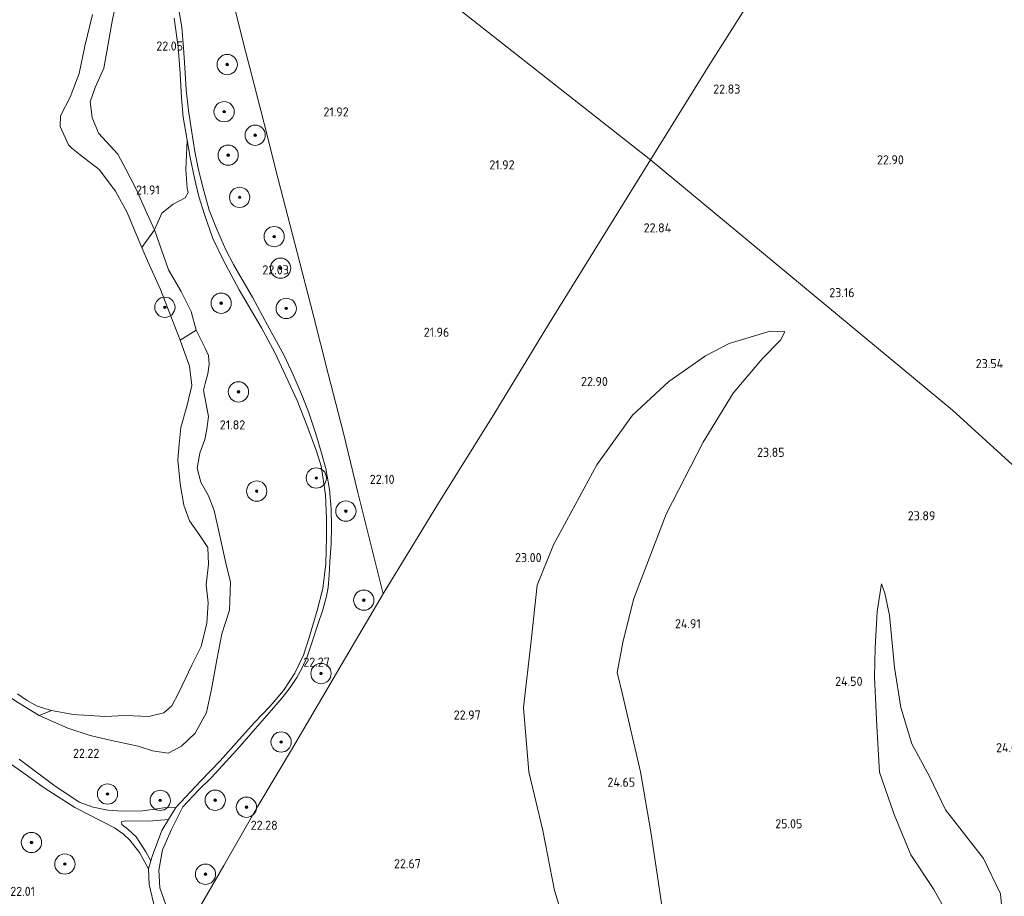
# Model space of a CAD drawing. Header units: metres. Extents: x 185049 to 189876, y 349292 to 352302.
# Tile 89 of 256: x 188333 to 188527, y 350192 to 350365. Entities that reach past the tile are written whole.
import ezdxf
from ezdxf.enums import TextEntityAlignment as Align

# ---------------------------------------------------------------- set-up
doc = ezdxf.new("R2010")
doc.units = ezdxf.units.M
for name, color, linetype, lineweight in [('B-WE-GR-BOOM-S', 90, 'Continuous', 25), ('B-WE-GR-GRAS-GV', 60, 'Continuous', 13), ('B-WE-GW-TALUD_KRUIN-G', 90, 'Continuous', 18), ('B-WE-GW-TALUD_TEEN-G', 90, 'Continuous', 18), ('B-WE-IE-TERREINAFSCHEIDING_KUNSTMATIG_HEKWERK-G', 20, 'IE-TERREINAFSCHEIDING-KUNSTMATIG', 18), ('B-WE-OG-TERREIN_GROEN-GV', 7, 'Continuous', 18), ('B-WE-OG-WATER_POEL-GV', 7, 'Continuous', 18), ('B-WE-VH-ONVERHARD-GV', 252, 'Continuous', 18), ('B-WE-VH-VERHARDING_HALFVERHARDING-GV', 252, 'Continuous', 18), ('X-XX-AL-HOOGTELABEL-S', 7, 'Continuous', 25)]:
    doc.layers.add(name, color=color, linetype=linetype, lineweight=lineweight)
doc.styles.add('NLCS-ISO-ANNOTATIVE-T18', font='NLCS-ISO.ttf', dxfattribs={"height": 1.8})
doc.linetypes.add('IE-TERREINAFSCHEIDING-KUNSTMATIG', pattern='A,4,[82,NLCS.SHX,S=0.75,R=90,X=0,Y=0],4,-2', length=10)

# ---------------------------------------------------------------- blocks, each defined once
blk = doc.blocks.new('SAL-HOOGTELABEL-SO')
at = {"color": 0, "linetype": 'ByBlock', "lineweight": -2, "style": 'NLCS-ISO-ANNOTATIVE-T18'}
blk.add_attdef('HOOGTE', text='', height=1.8, dxfattribs=at).set_placement((2.79, 0), align=Align.RIGHT)
blk = doc.blocks.new('SGR-BOOM_01-SO')
at = {"linetype": 'ByBlock', "lineweight": 18}
h = blk.add_hatch(color=0, dxfattribs=at)
h.dxf.hatch_style = 1
edge = h.paths.add_edge_path()
edge.add_arc((0, 0), 0.25, 0, 360)
at = {"color": 0, "linetype": 'ByBlock', "lineweight": 18}
for radius in [2, 0.25]:
    blk.add_circle((0, 0), radius, dxfattribs=at)

msp = doc.modelspace()

# ---------------------------------------------------------------- linework, layer by layer
at = {"layer": 'B-WE-GR-GRAS-GV'}
for points in [[(188553.129, 350255.418, 23.772), (188517.006, 350288.352, 23.772), (188457.434, 350337.664, 22.712), (188469.441, 350357.09, 22.894), (188481.783, 350376.576, 22.868), (188491.309, 350392.498, 23.027), (188493.067, 350395.326, 23.027), (188494.459, 350397.058, 23.027), (188495.767, 350395.979, 23.027), (188498.889, 350393.178, 22.921), (188503.987, 350388.968, 22.978), (188509.904, 350384.298, 22.959), (188517.45, 350378.233, 22.663), (188526.523, 350370.777, 22.614), (188545.606, 350355.082, 22.819)], [(188401.827, 350381.491, 21.875), (188457.434, 350337.664, 22.712), (188437.301, 350305.202, 22.542), (188426.686, 350287.819, 22.538), (188415.594, 350269.996, 22.481), (188404.671, 350252.118, 22.415), (188402.487, 350261.088, 22.3), (188399.627, 350272.364, 22.211), (188396.841, 350283.77, 22.119), (188393.873, 350295.486, 21.992), (188390.884, 350307.175, 21.992), (188387.727, 350319.411, 22.038), (188385.406, 350328.324, 22.061), (188383.545, 350335.636, 22.015), (188381.803, 350342.587, 22.015), (188379.295, 350352.288, 22.023), (188377.111, 350360.899, 22.019), (188375.066, 350369.123, 22.003)], [(188481.783, 350376.576, 22.868), (188469.441, 350357.09, 22.894), (188457.434, 350337.664, 22.712), (188401.827, 350381.491, 21.875)], [(188375.066, 350369.123, 22.003), (188377.111, 350360.899, 22.019), (188379.295, 350352.288, 22.023), (188381.803, 350342.587, 22.015), (188383.545, 350335.636, 22.015), (188385.406, 350328.324, 22.061), (188387.727, 350319.411, 22.038), (188390.884, 350307.175, 21.992), (188393.873, 350295.486, 21.992), (188396.841, 350283.77, 22.119), (188399.627, 350272.364, 22.211), (188402.487, 350261.088, 22.3), (188404.671, 350252.118, 22.415), (188396.635, 350238.381, 22.334), (188386.785, 350221.71, 22.277), (188379.984, 350210.222, 22.28), (188373.276, 350198.584, 22.315), (188367.967, 350189.34, 22.261)], [(188361.828, 350190.767, 22.27), (188360.609, 350194.164, 22.27), (188360.462, 350197.61, 22.27), (188361.197, 350201.663, 22.27), (188362.958, 350205.673, 22.285), (188365.183, 350210.149, 22.3), (188368.255, 350213.39, 22.292), (188370.793, 350215.833, 22.273), (188373.725, 350219.026, 22.219), (188376.409, 350222.026, 22.173), (188379.434, 350225.506, 22.173), (188382.688, 350229.211, 22.15), (188384.794, 350231.6, 22.157), (188386.352, 350233.638, 22.207), (188387.639, 350235.592, 22.234), (188388.664, 350237.374, 22.246), (188389.708, 350239.716, 22.288), (188390.656, 350242.686, 22.354), (188391.794, 350246.078, 22.4), (188392.772, 350248.931, 22.388), (188393.524, 350251.627, 22.354), (188393.855, 350253.395, 22.357), (188394.027, 350255.887, 22.369), (188394.176, 350258.517, 22.354), (188394.467, 350261.919, 22.303), (188394.496, 350265.403, 22.3), (188394.463, 350268.897, 22.238), (188394.108, 350272.657, 22.219), (188393.404, 350276.847, 22.219), (188392.465, 350280.128, 22.161), (188391.383, 350283.674, 22.15), (188390.029, 350287.813, 22.157), (188388.787, 350291.016, 22.119), (188386.962, 350295.325, 22.073), (188385.075, 350299.229, 22.08), (188381.892, 350305.12, 22.069), (188378.901, 350310.608, 22.111), (188376.853, 350314.105, 22.13), (188375.163, 350317.072, 22.138), (188373.657, 350319.967, 22.123), (188371.795, 350324.16, 22.115), (188370.367, 350327.794, 22.08), (188369.301, 350331.547, 22.065), (188368.263, 350335.714, 22.092), (188367.568, 350339.311, 22.107), (188366.896, 350343.519, 22.134), (188366.279, 350347.41, 22.161), (188365.855, 350351.473, 22.184), (188365.578, 350355.924, 22.157), (188365.313, 350359.779, 22.173), (188364.99, 350363.86, 22.165), (188364.487, 350366.859, 22.173)], [(188332.738, 350230.636, 21.903), (188336.809, 350228.136, 21.911), (188342.516, 350225.604, 21.946), (188346.926, 350224.191, 22.03), (188351.135, 350223.18, 22.096), (188356.345, 350222.089, 22.1), (188359.21, 350221.182, 22.096), (188362.29, 350220.705, 22.1), (188364.908, 350222.056, 22.1), (188367.619, 350224.624, 22.103), (188369.854, 350228.696, 22.061), (188370.824, 350233.306, 21.999), (188371.908, 350239.099, 21.965), (188372.891, 350244.201, 21.892), (188374.355, 350248.917, 21.853), (188374.551, 350254.447, 21.853), (188373.527, 350258.751, 21.842), (188372.5, 350263.586, 21.68), (188371.374, 350268.529, 21.672), (188370.234, 350271.429, 21.703), (188368.752, 350274.141, 21.692), (188367.996, 350276.877, 21.676), (188368.547, 350279.867, 21.711), (188369.549, 350282.518, 21.776), (188369.88, 350284.567, 21.846), (188370.252, 350287.09, 21.846), (188369.281, 350292.258, 21.761), (188369.553, 350293.579, 21.772), (188370.119, 350295.482, 21.784), (188370.378, 350297.382, 21.807), (188370.247, 350299.113, 21.815), (188369.559, 350300.563, 21.822), (188367.809, 350304.11, 21.846), (188366.815, 350307.775, 21.838), (188364.852, 350311.722, 21.838), (188362.359, 350315.996, 21.769), (188361.349, 350318.807, 21.711), (188359.582, 350323.875, 21.703), (188361.064, 350327.161, 21.883), (188363.296, 350328.959, 21.959), (188365.645, 350330.175, 21.989), (188366.225, 350331.224, 21.982), (188366.036, 350332.132, 21.989), (188365.748, 350335.764, 21.997), (188366.061, 350341.54, 22.065), (188366.647, 350338.174, 22.065), (188367.49, 350334.09, 22.08), (188368.32, 350330.456, 22.069), (188369.438, 350326.929, 22.065), (188371.104, 350322.155, 22.084), (188373.126, 350317.975, 22.088), (188376.317, 350312.061, 22.084), (188378.702, 350307.901, 22.1), (188380.696, 350304.559, 22.092), (188383.295, 350299.671, 22.065), (188385.97, 350294.083, 22.076), (188387.727, 350290.266, 22.08), (188389.662, 350285.369, 22.123), (188391.575, 350280.275, 22.169), (188392.44, 350277.318, 22.169), (188392.87, 350274.729, 22.176), (188393.332, 350271.648, 22.223), (188393.512, 350266.876, 22.273), (188393.544, 350263.26, 22.288), (188393.387, 350258.06, 22.311), (188392.761, 350253.137, 22.307), (188391.663, 350248.851, 22.357), (188390.107, 350243.484, 22.342), (188388.997, 350240.005, 22.323), (188387.289, 350236.502, 22.253), (188385.044, 350233.05, 22.203), (188382.372, 350229.973, 22.15), (188379.302, 350226.751, 22.157), (188376.277, 350223.416, 22.146), (188372.565, 350219.22, 22.176), (188368.686, 350215.169, 22.269), (188363.785, 350210, 22.3), (188361.437, 350209.902, 22.265), (188357.274, 350209.363, 22.26), (188353.251, 350209.26, 22.285), (188350.366, 350209.487, 22.321), (188347.464, 350210.073, 22.331), (188344.717, 350211.049, 22.321), (188339.735, 350214.421, 22.387), (188332.877, 350219.505, 22.245)], [(188367.967, 350189.34, 22.261), (188373.276, 350198.584, 22.315), (188379.984, 350210.222, 22.28), (188386.785, 350221.71, 22.277), (188396.635, 350238.381, 22.334), (188404.671, 350252.118, 22.415), (188415.594, 350269.996, 22.481), (188426.686, 350287.819, 22.538), (188437.301, 350305.202, 22.542), (188457.434, 350337.664, 22.712), (188517.006, 350288.352, 23.772), (188553.129, 350255.418, 23.772)], [(188440.453, 350187.236, 23.193), (188438.499, 350193.625, 23.215), (188436.187, 350205.438, 23.133), (188433.413, 350217.019, 23.2), (188432.391, 350229.688, 23.133), (188433.907, 350242.826, 23.118), (188435.059, 350253.838, 23.118), (188438.272, 350261.809, 23.163), (188446.845, 350277.548, 23.155), (188453.862, 350287.374, 23.155), (188461.025, 350294.015, 23.148), (188468.261, 350299.064, 23.163), (188472.918, 350301.475, 23.268), (188481.037, 350303.894, 23.268), (188483.923, 350303.786, 23.305), (188483.05, 350302.145, 23.365), (188479.503, 350298.49, 23.508), (188473.749, 350291.667, 23.703), (188467.816, 350282.051, 23.875), (188460.509, 350267.816, 24.28), (188454.107, 350251.228, 24.677), (188452.003, 350242.821, 24.947), (188450.864, 350236.587, 24.94), (188451.936, 350232.019, 25.067), (188455.433, 350217.024, 25.052), (188457.492, 350205.164, 25.12), (188460.095, 350187.559, 25.09)], [(188460.095, 350187.559, 25.09), (188457.492, 350205.164, 25.12), (188455.433, 350217.024, 25.052), (188451.936, 350232.019, 25.067), (188450.864, 350236.587, 24.94), (188452.003, 350242.821, 24.947), (188454.107, 350251.228, 24.677), (188460.509, 350267.816, 24.28), (188467.816, 350282.051, 23.875), (188473.749, 350291.667, 23.703), (188479.503, 350298.49, 23.508), (188483.05, 350302.145, 23.365), (188483.923, 350303.786, 23.305), (188481.037, 350303.894, 23.268), (188472.918, 350301.475, 23.268), (188468.261, 350299.064, 23.163), (188461.025, 350294.015, 23.148), (188453.862, 350287.374, 23.155), (188446.845, 350277.548, 23.155), (188438.272, 350261.809, 23.163), (188435.059, 350253.838, 23.118), (188433.907, 350242.826, 23.118), (188432.391, 350229.688, 23.133), (188433.413, 350217.019, 23.2), (188436.187, 350205.438, 23.133), (188438.499, 350193.625, 23.215), (188440.453, 350187.236, 23.193)], [(188515.857, 350189.235, 24.955), (188513.307, 350193.845, 24.925), (188508.79, 350200.644, 25.007), (188505.471, 350208.576, 24.857), (188502.613, 350216.971, 24.565), (188502.084, 350225.995, 24.347), (188501.6, 350235.689, 24.227), (188501.702, 350241.459, 24.212), (188502.147, 350248.616, 24.167), (188503.012, 350254.065, 24.122), (188503.616, 350252.266, 24.13), (188504.572, 350247.929, 24.07), (188505.543, 350237.59, 24.107), (188506.807, 350229.699, 24.092), (188508.947, 350222.526, 24.122), (188512.448, 350216.117, 24.137), (188515.625, 350209.523, 24.16), (188523.08, 350199.938, 24.092), (188526.466, 350192.952, 24.182), (188526.868, 350188.66, 24.22)], [(188526.868, 350188.66, 24.22), (188526.466, 350192.952, 24.182), (188523.08, 350199.938, 24.092), (188515.625, 350209.523, 24.16), (188512.448, 350216.117, 24.137), (188508.947, 350222.526, 24.122), (188506.807, 350229.699, 24.092), (188505.543, 350237.59, 24.107), (188504.572, 350247.929, 24.07), (188503.616, 350252.266, 24.13), (188503.012, 350254.065, 24.122), (188502.147, 350248.616, 24.167), (188501.702, 350241.459, 24.212), (188501.6, 350235.689, 24.227), (188502.084, 350225.995, 24.347), (188502.613, 350216.971, 24.565), (188505.471, 350208.576, 24.857), (188508.79, 350200.644, 25.007), (188513.307, 350193.845, 24.925), (188515.857, 350189.235, 24.955)], [(188332.554, 350232.395, 21.014), (188334.45, 350231.074, 21.014), (188336.478, 350229.986, 21.014), (188339.243, 350229.145, 21.014), (188336.809, 350228.136, 21.911), (188332.738, 350230.636, 21.903)], [(188327.056, 350221.503, 22.245), (188333.6, 350216.886, 22.27), (188337.818, 350213.855, 22.28), (188343.877, 350209.986, 22.291), (188351.668, 350205.997, 22.265), (188353.496, 350204.738, 22.265), (188354.746, 350203.571, 22.26), (188356.638, 350201.112, 22.265), (188358.424, 350197.888, 22.27), (188358.524, 350194.814, 22.255), (188359.653, 350190.067, 22.24), (188361.197, 350186.857, 22.225), (188363.765, 350183.835, 22.27), (188362.908, 350182.857, 22.327), (188358.624, 350178.486, 22.092), (188350.364, 350179.657, 22.023), (188343.003, 350181.754, 21.973), (188339.058, 350183.062, 21.822), (188336.015, 350183.862, 21.788), (188333.468, 350183.54, 21.749), (188330.604, 350181.886, 21.745)]]:
    msp.add_polyline3d(points, dxfattribs=at)
for points in [[(188367.809, 350304.11, 21.846), (188364.678, 350302.127, 21.014), (188362.801, 350306.843, 21.014), (188360.799, 350312.11, 21.014), (188358.207, 350317.779, 21.014), (188357.099, 350320.38, 21.014), (188359.582, 350323.875, 21.703), (188361.349, 350318.807, 21.711), (188362.359, 350315.996, 21.769), (188364.852, 350311.722, 21.838), (188366.815, 350307.775, 21.838)], [(188362.349, 350207.636, 22.292), (188361.014, 350205.439, 22.331), (188359.163, 350200.544, 22.27), (188358.869, 350199.49, 22.282), (188357.88, 350201.254, 22.275), (188356.001, 350204.212, 22.28), (188354.345, 350205.737, 22.29), (188353.126, 350206.654, 22.29), (188353.063, 350207.153, 22.285), (188353.795, 350207.373, 22.285), (188358.442, 350207.321, 22.275)]]:
    msp.add_polyline3d(points, close=True, dxfattribs=at)
at = {"layer": 'B-WE-GW-TALUD_KRUIN-G'}
for points in [[(188355.99, 350331.907, 21.822), (188353.952, 350335.836, 21.765), (188352.364, 350338.837, 21.811), (188350.146, 350341.257, 21.795), (188348.565, 350342.952, 21.769), (188347.309, 350346.024, 21.73), (188346.895, 350349.16, 21.699), (188347.874, 350351.946, 21.634), (188349.609, 350355.74, 21.638), (188350.198, 350359.061, 21.692), (188351.265, 350365.022, 21.834), (188351.845, 350367.856, 21.899), (188352.833, 350371.086, 21.98)], [(188342.516, 350225.604, 21.946), (188346.926, 350224.191, 22.03), (188351.135, 350223.18, 22.096), (188356.345, 350222.089, 22.1), (188359.21, 350221.182, 22.096), (188362.29, 350220.705, 22.1), (188364.908, 350222.056, 22.1), (188367.619, 350224.624, 22.103), (188369.854, 350228.696, 22.061), (188370.824, 350233.306, 21.999), (188371.908, 350239.099, 21.965), (188372.891, 350244.201, 21.892), (188374.355, 350248.917, 21.853), (188374.551, 350254.447, 21.853), (188373.527, 350258.751, 21.842), (188372.5, 350263.586, 21.68), (188371.374, 350268.529, 21.672), (188370.234, 350271.429, 21.703), (188368.752, 350274.141, 21.692), (188367.996, 350276.877, 21.676), (188368.547, 350279.867, 21.711), (188369.549, 350282.518, 21.776), (188369.88, 350284.567, 21.846), (188370.252, 350287.09, 21.846), (188369.281, 350292.258, 21.761), (188369.553, 350293.579, 21.772), (188370.119, 350295.482, 21.784), (188370.378, 350297.382, 21.807), (188370.247, 350299.113, 21.815), (188369.559, 350300.563, 21.822), (188367.809, 350304.11, 21.846), (188366.815, 350307.775, 21.838), (188364.852, 350311.722, 21.838), (188362.359, 350315.996, 21.769), (188361.349, 350318.807, 21.711), (188359.582, 350323.875, 21.703), (188357.797, 350327.748, 21.784), (188355.99, 350331.907, 21.822)], [(188460.095, 350187.559, 25.09), (188457.492, 350205.164, 25.12), (188455.433, 350217.024, 25.052), (188451.936, 350232.019, 25.067), (188450.864, 350236.587, 24.94), (188452.003, 350242.821, 24.947), (188454.107, 350251.228, 24.677), (188460.509, 350267.816, 24.28), (188467.816, 350282.051, 23.875), (188473.749, 350291.667, 23.703), (188479.503, 350298.49, 23.508), (188483.05, 350302.145, 23.365), (188483.923, 350303.786, 23.305)], [(188503.012, 350254.065, 24.122), (188502.147, 350248.616, 24.167), (188501.702, 350241.459, 24.212), (188501.6, 350235.689, 24.227), (188502.084, 350225.995, 24.347), (188502.613, 350216.971, 24.565), (188505.471, 350208.576, 24.857), (188508.79, 350200.644, 25.007), (188513.307, 350193.845, 24.925), (188515.857, 350189.235, 24.955)], [(188305.509, 350251.198, 21.826), (188308.583, 350248.912, 21.938), (188310.972, 350246.515, 21.961), (188313.723, 350243.282, 21.969), (188316.018, 350241.186, 21.969), (188318.707, 350239.366, 21.973), (188326.364, 350234.747, 21.903), (188332.738, 350230.636, 21.903), (188336.809, 350228.136, 21.911), (188342.516, 350225.604, 21.946)]]:
    msp.add_polyline3d(points, dxfattribs=at)
at = {"layer": 'B-WE-GW-TALUD_TEEN-G'}
for points in [[(188483.923, 350303.786, 23.305), (188481.037, 350303.894, 23.268), (188472.918, 350301.475, 23.268), (188468.261, 350299.064, 23.163), (188461.025, 350294.015, 23.148), (188453.862, 350287.374, 23.155), (188446.845, 350277.548, 23.155), (188438.272, 350261.809, 23.163), (188435.059, 350253.838, 23.118), (188433.907, 350242.826, 23.118), (188432.391, 350229.688, 23.133), (188433.413, 350217.019, 23.2), (188436.187, 350205.438, 23.133), (188438.499, 350193.625, 23.215), (188440.453, 350187.236, 23.193)], [(188457.424, 350164.794, 24.092), (188463.317, 350161.461, 24.167), (188469.44, 350158.82, 24.212), (188475.65, 350158.442, 24.167), (188490.028, 350159.422, 24.085), (188504.679, 350162.11, 24.092), (188511.989, 350164.99, 24.1), (188515.698, 350168.045, 24.175), (188520.35, 350172.764, 24.19), (188523.293, 350177.642, 24.257), (188525.841, 350183.695, 24.22), (188526.868, 350188.66, 24.22), (188526.466, 350192.952, 24.182), (188523.08, 350199.938, 24.092), (188515.625, 350209.523, 24.16), (188512.448, 350216.117, 24.137), (188508.947, 350222.526, 24.122), (188506.807, 350229.699, 24.092), (188505.543, 350237.59, 24.107), (188504.572, 350247.929, 24.07), (188503.616, 350252.266, 24.13), (188503.012, 350254.065, 24.122)]]:
    msp.add_polyline3d(points, dxfattribs=at)
at = {"layer": 'B-WE-IE-TERREINAFSCHEIDING_KUNSTMATIG_HEKWERK-G'}
for points in [[(188326.843, 350422.886, 21.875), (188334.37, 350414.609, 21.888), (188345.487, 350401.838, 21.961), (188354.71, 350391.803, 21.922), (188362.91, 350382.215, 21.988), (188371.498, 350373.162, 22.003), (188375.066, 350369.123, 22.003), (188377.111, 350360.899, 22.019), (188379.295, 350352.288, 22.023), (188381.803, 350342.587, 22.015), (188383.545, 350335.636, 22.015), (188385.406, 350328.324, 22.061), (188387.727, 350319.411, 22.038), (188390.884, 350307.175, 21.992), (188393.873, 350295.486, 21.992), (188396.841, 350283.77, 22.119), (188399.627, 350272.364, 22.211), (188402.487, 350261.088, 22.3), (188404.671, 350252.118, 22.415), (188415.594, 350269.996, 22.481), (188426.686, 350287.819, 22.538), (188437.301, 350305.202, 22.542), (188457.434, 350337.664, 22.712)], [(188491.309, 350392.498, 23.027), (188481.783, 350376.576, 22.868), (188469.441, 350357.09, 22.894), (188457.434, 350337.664, 22.712)], [(188366.304, 350186.755, 22.369), (188367.967, 350189.34, 22.261), (188373.276, 350198.584, 22.315), (188379.984, 350210.222, 22.28), (188386.785, 350221.71, 22.277), (188396.635, 350238.381, 22.334), (188404.671, 350252.118, 22.415)]]:
    msp.add_polyline3d(points, dxfattribs=at)
at = {"layer": 'B-WE-OG-TERREIN_GROEN-GV'}
for points in [[(188351.845, 350367.856, 21.899), (188351.265, 350365.022, 21.834), (188350.198, 350359.061, 21.692), (188349.609, 350355.74, 21.638), (188347.874, 350351.946, 21.634), (188346.895, 350349.16, 21.699), (188347.309, 350346.024, 21.73), (188348.565, 350342.952, 21.769), (188350.146, 350341.257, 21.795), (188352.364, 350338.837, 21.811), (188353.952, 350335.836, 21.765), (188355.99, 350331.907, 21.822), (188357.797, 350327.748, 21.784), (188359.582, 350323.875, 21.703), (188357.099, 350320.38, 21.014), (188355.769, 350323.5, 21.014), (188354.201, 350327.296, 21.014), (188351.878, 350331.484, 21.014), (188348.704, 350335.8, 21.014), (188344.96, 350338.689, 21.014), (188343.265, 350339.988, 21.014), (188342.599, 350340.652, 21.014), (188340.983, 350344.274, 21.014), (188341.066, 350346.347, 21.014), (188342.977, 350350.021, 21.014), (188344.717, 350354.704, 21.014), (188345.873, 350360.093, 21.014), (188347.36, 350366.32, 21.014)], [(188363.478, 350365.612, 22.092), (188364.277, 350359.923, 22.103), (188364.643, 350354.736, 22.157), (188364.944, 350349.9, 22.13), (188365.245, 350346.076, 22.107), (188366.061, 350341.54, 22.065), (188365.748, 350335.764, 21.997), (188366.036, 350332.132, 21.989), (188366.225, 350331.224, 21.982), (188365.645, 350330.175, 21.989), (188363.296, 350328.959, 21.959), (188361.064, 350327.161, 21.883), (188359.582, 350323.875, 21.703), (188357.797, 350327.748, 21.784), (188355.99, 350331.907, 21.822), (188353.952, 350335.836, 21.765), (188352.364, 350338.837, 21.811), (188350.146, 350341.257, 21.795), (188348.565, 350342.952, 21.769), (188347.309, 350346.024, 21.73), (188346.895, 350349.16, 21.699), (188347.874, 350351.946, 21.634), (188349.609, 350355.74, 21.638), (188350.198, 350359.061, 21.692), (188351.265, 350365.022, 21.834), (188351.845, 350367.856, 21.899)]]:
    msp.add_polyline3d(points, dxfattribs=at)
msp.add_polyline3d([(188369.854, 350228.696, 22.061), (188367.619, 350224.624, 22.103), (188364.908, 350222.056, 22.1), (188362.29, 350220.705, 22.1), (188359.21, 350221.182, 22.096), (188356.345, 350222.089, 22.1), (188351.135, 350223.18, 22.096), (188346.926, 350224.191, 22.03), (188342.516, 350225.604, 21.946), (188336.809, 350228.136, 21.911), (188339.243, 350229.145, 21.014), (188343.534, 350228.346, 21.014), (188349.838, 350227.916, 21.014), (188353.825, 350228.098, 21.014), (188358.482, 350227.928, 21.014), (188361.412, 350228.679, 21.014), (188363.019, 350230.01, 21.014), (188364.362, 350232.688, 21.014), (188366.969, 350238.051, 21.014), (188368.81, 350241.72, 21.014), (188369.893, 350246.337, 21.014), (188370.176, 350250.332, 21.014), (188369.77, 350253.912, 21.014), (188370.232, 350257.968, 21.014), (188370.077, 350261.233, 21.014), (188368.424, 350263.834, 21.014), (188366.526, 350266.486, 21.014), (188365.382, 350269.58, 21.014), (188364.642, 350273.802, 21.014), (188364.207, 350278.542, 21.014), (188364.45, 350281.609, 21.014), (188364.76, 350284.9, 21.014), (188366.003, 350289.31, 21.014), (188366.937, 350293.18, 21.014), (188366.499, 350297.005, 21.014), (188364.678, 350302.127, 21.014), (188367.809, 350304.11, 21.846), (188369.559, 350300.563, 21.822), (188370.247, 350299.113, 21.815), (188370.378, 350297.382, 21.807), (188370.119, 350295.482, 21.784), (188369.553, 350293.579, 21.772), (188369.281, 350292.258, 21.761), (188370.252, 350287.09, 21.846), (188369.88, 350284.567, 21.846), (188369.549, 350282.518, 21.776), (188368.547, 350279.867, 21.711), (188367.996, 350276.877, 21.676), (188368.752, 350274.141, 21.692), (188370.234, 350271.429, 21.703), (188371.374, 350268.529, 21.672), (188372.5, 350263.586, 21.68), (188373.527, 350258.751, 21.842), (188374.551, 350254.447, 21.853), (188374.355, 350248.917, 21.853), (188372.891, 350244.201, 21.892), (188371.908, 350239.099, 21.965), (188370.824, 350233.306, 21.999)], close=True, dxfattribs=at)
at = {"layer": 'B-WE-OG-WATER_POEL-GV'}
msp.add_polyline3d([(188347.36, 350366.32, 21.014), (188345.873, 350360.093, 21.014), (188344.717, 350354.704, 21.014), (188342.977, 350350.021, 21.014), (188341.066, 350346.347, 21.014), (188340.983, 350344.274, 21.014), (188342.599, 350340.652, 21.014), (188343.265, 350339.988, 21.014), (188344.96, 350338.689, 21.014), (188348.704, 350335.8, 21.014), (188351.878, 350331.484, 21.014), (188354.201, 350327.296, 21.014), (188355.769, 350323.5, 21.014), (188357.099, 350320.38, 21.014), (188358.207, 350317.779, 21.014), (188360.799, 350312.11, 21.014), (188362.801, 350306.843, 21.014), (188364.678, 350302.127, 21.014), (188366.499, 350297.005, 21.014), (188366.937, 350293.18, 21.014), (188366.003, 350289.31, 21.014), (188364.76, 350284.9, 21.014), (188364.45, 350281.609, 21.014), (188364.207, 350278.542, 21.014), (188364.642, 350273.802, 21.014), (188365.382, 350269.58, 21.014), (188366.526, 350266.486, 21.014), (188368.424, 350263.834, 21.014), (188370.077, 350261.233, 21.014), (188370.232, 350257.968, 21.014), (188369.77, 350253.912, 21.014), (188370.176, 350250.332, 21.014), (188369.893, 350246.337, 21.014), (188368.81, 350241.72, 21.014), (188366.969, 350238.051, 21.014), (188364.362, 350232.688, 21.014), (188363.019, 350230.01, 21.014), (188361.412, 350228.679, 21.014), (188358.482, 350227.928, 21.014), (188353.825, 350228.098, 21.014), (188349.838, 350227.916, 21.014), (188343.534, 350228.346, 21.014), (188339.243, 350229.145, 21.014), (188336.478, 350229.986, 21.014), (188334.45, 350231.074, 21.014), (188332.554, 350232.395, 21.014)], dxfattribs=at)
at = {"layer": 'B-WE-VH-ONVERHARD-GV'}
msp.add_polyline3d([(188332.877, 350219.505, 22.245), (188339.735, 350214.421, 22.387), (188344.717, 350211.049, 22.321), (188347.464, 350210.073, 22.331), (188350.366, 350209.487, 22.321), (188353.251, 350209.26, 22.285), (188357.274, 350209.363, 22.26), (188361.437, 350209.902, 22.265), (188363.785, 350210, 22.3), (188362.349, 350207.636, 22.292), (188358.442, 350207.321, 22.275), (188353.795, 350207.373, 22.285), (188353.063, 350207.153, 22.285), (188353.126, 350206.654, 22.29), (188354.345, 350205.737, 22.29), (188356.001, 350204.212, 22.28), (188357.88, 350201.254, 22.275), (188358.869, 350199.49, 22.282), (188358.424, 350197.888, 22.27), (188356.638, 350201.112, 22.265), (188354.746, 350203.571, 22.26), (188353.496, 350204.738, 22.265), (188351.668, 350205.997, 22.265), (188343.877, 350209.986, 22.291), (188337.818, 350213.855, 22.28), (188333.6, 350216.886, 22.27), (188327.056, 350221.503, 22.245)], dxfattribs=at)
at = {"layer": 'B-WE-VH-VERHARDING_HALFVERHARDING-GV'}
for points in [[(188364.487, 350366.859, 22.173), (188364.99, 350363.86, 22.165), (188365.313, 350359.779, 22.173), (188365.578, 350355.924, 22.157), (188365.855, 350351.473, 22.184), (188366.279, 350347.41, 22.161), (188366.896, 350343.519, 22.134), (188367.568, 350339.311, 22.107), (188368.263, 350335.714, 22.092), (188369.301, 350331.547, 22.065), (188370.367, 350327.794, 22.08), (188371.795, 350324.16, 22.115), (188373.657, 350319.967, 22.123), (188375.163, 350317.072, 22.138), (188376.853, 350314.105, 22.13), (188378.901, 350310.608, 22.111), (188381.892, 350305.12, 22.069), (188385.075, 350299.229, 22.08), (188386.962, 350295.325, 22.073), (188388.787, 350291.016, 22.119), (188390.029, 350287.813, 22.157), (188391.383, 350283.674, 22.15), (188392.465, 350280.128, 22.161), (188393.404, 350276.847, 22.219), (188394.108, 350272.657, 22.219), (188394.463, 350268.897, 22.238), (188394.496, 350265.403, 22.3), (188394.467, 350261.919, 22.303), (188394.176, 350258.517, 22.354), (188394.027, 350255.887, 22.369), (188393.855, 350253.395, 22.357), (188393.524, 350251.627, 22.354), (188392.772, 350248.931, 22.388), (188391.794, 350246.078, 22.4), (188390.656, 350242.686, 22.354), (188389.708, 350239.716, 22.288), (188388.664, 350237.374, 22.246), (188387.639, 350235.592, 22.234), (188386.352, 350233.638, 22.207), (188384.794, 350231.6, 22.157), (188382.688, 350229.211, 22.15), (188379.434, 350225.506, 22.173), (188376.409, 350222.026, 22.173), (188373.725, 350219.026, 22.219), (188370.793, 350215.833, 22.273), (188368.255, 350213.39, 22.292), (188365.183, 350210.149, 22.3), (188362.958, 350205.673, 22.285), (188361.197, 350201.663, 22.27), (188360.462, 350197.61, 22.27), (188360.609, 350194.164, 22.27), (188361.828, 350190.767, 22.27)], [(188359.653, 350190.067, 22.24), (188358.524, 350194.814, 22.255), (188358.424, 350197.888, 22.27), (188358.869, 350199.49, 22.282), (188359.163, 350200.544, 22.27), (188361.014, 350205.439, 22.331), (188362.349, 350207.636, 22.292), (188363.785, 350210, 22.3), (188368.686, 350215.169, 22.269), (188372.565, 350219.22, 22.176), (188376.277, 350223.416, 22.146), (188379.302, 350226.751, 22.157), (188382.372, 350229.973, 22.15), (188385.044, 350233.05, 22.203), (188387.289, 350236.502, 22.253), (188388.997, 350240.005, 22.323), (188390.107, 350243.484, 22.342), (188391.663, 350248.851, 22.357), (188392.761, 350253.137, 22.307), (188393.387, 350258.06, 22.311), (188393.544, 350263.26, 22.288), (188393.512, 350266.876, 22.273), (188393.332, 350271.648, 22.223), (188392.87, 350274.729, 22.176), (188392.44, 350277.318, 22.169), (188391.575, 350280.275, 22.169), (188389.662, 350285.369, 22.123), (188387.727, 350290.266, 22.08), (188385.97, 350294.083, 22.076), (188383.295, 350299.671, 22.065), (188380.696, 350304.559, 22.092), (188378.702, 350307.901, 22.1), (188376.317, 350312.061, 22.084), (188373.126, 350317.975, 22.088), (188371.104, 350322.155, 22.084), (188369.438, 350326.929, 22.065), (188368.32, 350330.456, 22.069), (188367.49, 350334.09, 22.08), (188366.647, 350338.174, 22.065), (188366.061, 350341.54, 22.065), (188365.245, 350346.076, 22.107), (188364.944, 350349.9, 22.13), (188364.643, 350354.736, 22.157), (188364.277, 350359.923, 22.103), (188363.478, 350365.612, 22.092)]]:
    msp.add_polyline3d(points, dxfattribs=at)

# ---------------------------------------------------------------- block references
at = {"layer": 'B-WE-GR-BOOM-S'}
for p in [(188373.935, 350356.474, 21.747), (188373.316, 350347.186, 21.849), (188379.447, 350342.54, 21.894), (188374.119, 350338.614, 22.188), (188376.38, 350330.294, 20.649), (188383.193, 350322.553, 22.584), (188384.453, 350316.33, 21.996), (188361.644, 350308.614, 20.833), (188372.739, 350309.424, 22.467), (188385.574, 350308.399, 21.86), (188376.148, 350291.939, 21.928), (188391.498, 350274.957, 22.139), (188379.752, 350272.38, 21.883), (188397.337, 350268.436, 22.03), (188400.864, 350250.868, 22.098), (188392.43, 350236.404, 22.324), (188384.563, 350222.901, 22.279), (188350.324, 350212.646, 22.041), (188360.716, 350211.39, 22.392), (188371.568, 350211.415, 22.392), (188377.726, 350210.042, 22.46), (188335.319, 350203.09, 21.969), (188341.911, 350198.836, 22.467), (188369.644, 350196.823, 21.985)]:
    msp.add_blockref('SGR-BOOM_01-SO', p, dxfattribs=at)
at = {"layer": 'X-XX-AL-HOOGTELABEL-S'}
for p, values in [((188362.433, 350359.232, 22.053), {'HOOGTE': '22.05'}), ((188472.354, 350350.747, 22.831), {'HOOGTE': '22.83'}), ((188395.101, 350346.239, 21.919), {'HOOGTE': '21.92'}), ((188427.816, 350335.806, 21.919), {'HOOGTE': '21.92'}), ((188504.598, 350336.802, 22.895), {'HOOGTE': '22.90'}), ((188357.836, 350330.845, 21.907), {'HOOGTE': '21.91'}), ((188458.717, 350323.377, 22.838), {'HOOGTE': '22.84'}), ((188383.308, 350315.101, 22.034), {'HOOGTE': '22.03'}), ((188494.879, 350310.611, 23.161), {'HOOGTE': '23.16'}), ((188414.946, 350302.796, 21.957), {'HOOGTE': '21.96'}), ((188524.202, 350296.621, 23.54), {'HOOGTE': '23.54'}), ((188446.219, 350293.088, 22.904), {'HOOGTE': '22.90'}), ((188374.69, 350284.531, 21.822), {'HOOGTE': '21.82'}), ((188481.081, 350279.116, 23.847), {'HOOGTE': '23.85'}), ((188404.144, 350273.789, 22.1), {'HOOGTE': '22.10'}), ((188510.822, 350266.608, 23.893), {'HOOGTE': '23.89'}), ((188433.144, 350258.364, 23.004), {'HOOGTE': '23.00'}), ((188464.548, 350245.329, 24.913), {'HOOGTE': '24.91'}), ((188391.378, 350237.747, 22.269), {'HOOGTE': '22.27'}), ((188496.453, 350233.964, 24.497), {'HOOGTE': '24.50'}), ((188421.137, 350227.323, 22.965), {'HOOGTE': '22.97'}), ((188527.787, 350220.884, 24.012), {'HOOGTE': '24.01'}), ((188345.914, 350219.77, 22.215), {'HOOGTE': '22.22'}), ((188451.603, 350214.081, 24.651), {'HOOGTE': '24.65'}), ((188381.099, 350205.59, 22.284), {'HOOGTE': '22.28'}), ((188484.583, 350205.883, 25.047), {'HOOGTE': '25.05'}), ((188409.329, 350198.008, 22.673), {'HOOGTE': '22.67'}), ((188333.234, 350192.551, 22.011), {'HOOGTE': '22.01'})]:
    msp.add_blockref('SAL-HOOGTELABEL-SO', p, dxfattribs=at).add_auto_attribs(values)

doc.saveas('drawing.dxf')
